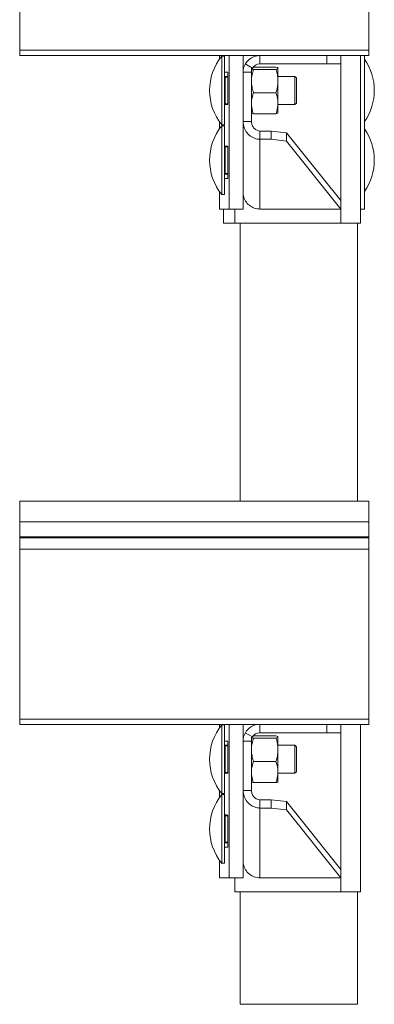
# Model space of a CAD drawing. Header units: millimetres. Extents: x -172 to 1038, y -1779 to -162.
# Tile 54 of 63: x 862 to 989, y -868 to -515. Entities that reach past the tile are written whole.
import ezdxf

# ---------------------------------------------------------------- set-up
doc = ezdxf.new("R2010")
doc.units = ezdxf.units.MM

msp = doc.modelspace()

# ---------------------------------------------------------------- linework, layer by layer
at = {"color": 7, "linetype": 'Continuous', "lineweight": 15}
for p, q in [((861.99, -525.66), (861.99, -494.82)), ((986.99, -525.66), (986.99, -494.82)), ((986.99, -525.66), (861.99, -525.66)), ((861.99, -527.56), (861.99, -525.66)), ((986.99, -527.56), (986.99, -525.66)), ((947.99, -527.56), (861.99, -527.56)), ((933.51, -527.56), (933.51, -528.89)), ((935.37, -527.74), (934.37, -527.74)), ((934.37, -540.06), (934.37, -527.74)), ((935.37, -540.06), (935.37, -527.74)), ((937, -582.56), (937, -527.56)), ((941.99, -533.56), (941.99, -527.56)), ((947.99, -527.56), (947.99, -530.56)), ((947.99, -527.56), (971.99, -527.56)), ((971.99, -530.56), (971.99, -527.56)), ((971.99, -527.56), (976.99, -527.56)), ((986.99, -527.56), (976.99, -527.56)), ((976.99, -527.56), (976.99, -530.56)), ((983.99, -527.56), (983.99, -587.56)), ((985.47, -582.56), (985.47, -527.56)), ((942.79, -530.56), (945.39, -532.06)), ((944.99, -533.56), (944.99, -532.09)), ((945.7, -532.49), (945.31, -532.35)), ((945.7, -531.7), (953.77, -531.7)), ((945.7, -532.49), (953.77, -532.49)), ((947.99, -530.56), (971.99, -530.56)), ((954.49, -532.09), (954.49, -536.68)), ((976.99, -530.56), (971.99, -530.56)), ((936.56, -533.56), (935.37, -533.56)), ((935.37, -535.31), (935.62, -535.31)), ((935.62, -535.31), (935.62, -535.06)), ((935.62, -535.06), (936.56, -535.06)), ((935.62, -535.31), (935.62, -544.81)), ((936.56, -545.06), (936.56, -533.56)), ((944.99, -533.56), (941.99, -533.56)), ((941.99, -551.24), (941.99, -533.56)), ((944.99, -551.24), (944.99, -533.56)), ((960.57, -535.06), (954.49, -535.06)), ((961.07, -535.56), (960.57, -535.06)), ((960.57, -540.06), (960.57, -535.06)), ((961.07, -535.56), (961.07, -540.06)), ((954.49, -536.68), (954.49, -544.65)), ((934.37, -552.39), (934.37, -540.06)), ((935.37, -552.39), (935.37, -540.06)), ((945.7, -540.86), (953.77, -540.86)), ((960.57, -545.06), (960.57, -540.06)), ((961.07, -540.06), (961.07, -544.56)), ((935.62, -544.81), (935.37, -544.81)), ((935.62, -545.06), (935.62, -544.81)), ((936.18, -545.06), (935.62, -545.06)), ((936.18, -545.06), (936.56, -545.06)), ((954.49, -544.65), (954.49, -548.06)), ((954.49, -545.06), (960.57, -545.06)), ((960.57, -545.06), (961.07, -544.56)), ((945.7, -548.43), (953.77, -548.43)), ((933.51, -551.24), (933.51, -553.87)), ((934.37, -552.39), (935.37, -552.39)), ((935.37, -552.72), (934.37, -552.72)), ((934.37, -565.04), (934.37, -552.72)), ((935.37, -565.04), (935.37, -552.72)), ((944.99, -551.24), (941.99, -551.24)), ((941.99, -571.7), (941.99, -551.24)), ((947.99, -554.59), (947.99, -557.56)), ((951.99, -554.59), (947.99, -554.59)), ((951.99, -557.56), (951.99, -554.59)), ((951.99, -554.59), (957.51, -555.24)), ((957.51, -555.24), (957.51, -558.22)), ((976.95, -579.54), (957.51, -555.24)), ((935.37, -560.29), (935.62, -560.29)), ((935.62, -560.29), (935.62, -560.04)), ((935.62, -560.04), (936.18, -560.04)), ((935.62, -560.29), (935.62, -569.79)), ((936.56, -560.06), (936.19, -560.06)), ((936.56, -571.56), (936.56, -560.06)), ((947.99, -582.56), (947.99, -557.56)), ((951.99, -557.56), (947.99, -557.56)), ((957.51, -558.22), (951.99, -557.56)), ((976.99, -582.56), (957.51, -558.22)), ((934.37, -577.37), (934.37, -565.04)), ((935.37, -577.37), (935.37, -565.04)), ((935.62, -569.79), (935.37, -569.79)), ((935.37, -571.56), (936.56, -571.56)), ((935.62, -570.04), (935.62, -569.79)), ((936.56, -570.04), (935.62, -570.04)), ((941.99, -582.56), (941.99, -571.7)), ((933.51, -576.22), (933.51, -582.56)), ((934.37, -577.37), (935.37, -577.37)), ((933.53, -582.56), (933.51, -582.56)), ((933.53, -582.56), (937, -582.56)), ((934.99, -582.56), (934.99, -587.56)), ((941.99, -582.56), (937, -582.56)), ((938.99, -587.56), (938.99, -582.56)), ((947.99, -582.56), (976.99, -582.56)), ((985.47, -582.56), (983.99, -582.56)), ((938.99, -587.56), (934.99, -587.56)), ((976.99, -587.56), (938.99, -587.56)), ((940.99, -587.56), (940.99, -687.24)), ((983.99, -587.56), (976.99, -587.56)), ((982.99, -587.56), (982.99, -687.24)), ((986.99, -687.24), (861.99, -687.24)), ((861.99, -694.7), (861.99, -687.24)), ((986.99, -694.7), (986.99, -687.24)), ((986.99, -694.7), (861.99, -694.7)), ((861.99, -700), (861.99, -694.7)), ((986.99, -700), (986.99, -694.7)), ((986.99, -700), (861.99, -700)), ((861.99, -700.37), (861.99, -700)), ((986.99, -700.37), (861.99, -700.37)), ((861.99, -704.5), (861.99, -700.37)), ((986.99, -700.37), (986.99, -700)), ((986.99, -704.5), (986.99, -700.37)), ((986.99, -704.5), (861.99, -704.5)), ((861.99, -765.34), (861.99, -704.5)), ((986.99, -765.34), (986.99, -704.5)), ((986.99, -765.34), (861.99, -765.34)), ((861.99, -767.24), (861.99, -765.34)), ((986.99, -767.24), (986.99, -765.34)), ((947.99, -767.24), (861.99, -767.24)), ((933.51, -767.24), (933.51, -768.56)), ((935.37, -767.41), (934.37, -767.41)), ((934.37, -779.74), (934.37, -767.41)), ((935.37, -779.74), (935.37, -767.41)), ((937, -822.24), (937, -767.24)), ((941.99, -773.24), (941.99, -767.24)), ((947.99, -767.24), (947.99, -770.24)), ((947.99, -767.24), (971.99, -767.24)), ((971.99, -770.24), (971.99, -767.24)), ((971.99, -767.24), (976.99, -767.24)), ((986.99, -767.24), (976.99, -767.24)), ((976.99, -767.24), (976.99, -770.24)), ((983.99, -767.24), (983.99, -827.24)), ((942.79, -770.24), (945.39, -771.74)), ((944.99, -773.24), (944.99, -771.77)), ((945.7, -772.17), (945.31, -772.02)), ((945.7, -771.37), (953.77, -771.37)), ((945.7, -772.17), (953.77, -772.17)), ((947.99, -770.24), (971.99, -770.24)), ((954.49, -771.77), (954.49, -776.35)), ((976.99, -770.24), (971.99, -770.24)), ((936.56, -773.24), (935.37, -773.24)), ((935.37, -774.99), (935.62, -774.99)), ((935.62, -774.99), (935.62, -774.74)), ((935.62, -774.74), (936.56, -774.74)), ((935.62, -774.99), (935.62, -784.49)), ((936.56, -784.74), (936.56, -773.24)), ((944.99, -773.24), (941.99, -773.24)), ((941.99, -790.92), (941.99, -773.24)), ((944.99, -790.92), (944.99, -773.24)), ((960.57, -774.74), (954.49, -774.74)), ((961.07, -775.24), (960.57, -774.74)), ((960.57, -779.74), (960.57, -774.74)), ((961.07, -775.24), (961.07, -779.74)), ((934.37, -792.06), (934.37, -779.74)), ((935.37, -792.06), (935.37, -779.74)), ((954.49, -776.35), (954.49, -784.32)), ((960.57, -784.74), (960.57, -779.74)), ((961.07, -779.74), (961.07, -784.24)), ((945.7, -780.54), (953.77, -780.54)), ((935.62, -784.49), (935.37, -784.49)), ((935.62, -784.74), (935.62, -784.49)), ((936.18, -784.74), (935.62, -784.74)), ((936.18, -784.74), (936.56, -784.74)), ((954.49, -784.32), (954.49, -787.73)), ((954.49, -784.74), (960.57, -784.74)), ((960.57, -784.74), (961.07, -784.24)), ((945.7, -788.11), (953.77, -788.11)), ((933.51, -790.92), (933.51, -793.54)), ((934.37, -792.06), (935.37, -792.06)), ((935.37, -792.39), (934.37, -792.39)), ((934.37, -804.72), (934.37, -792.39)), ((935.37, -804.72), (935.37, -792.39)), ((944.99, -790.92), (941.99, -790.92)), ((941.99, -811.38), (941.99, -790.92)), ((947.99, -794.26), (947.99, -797.24)), ((951.99, -794.26), (947.99, -794.26)), ((947.99, -822.24), (947.99, -797.24)), ((951.99, -797.24), (947.99, -797.24)), ((951.99, -797.24), (951.99, -794.26)), ((951.99, -794.26), (957.51, -794.91)), ((957.51, -797.89), (951.99, -797.24)), ((957.51, -794.91), (957.51, -797.89)), ((976.95, -819.22), (957.51, -794.91)), ((935.37, -799.97), (935.62, -799.97)), ((935.62, -799.97), (935.62, -799.72)), ((935.62, -799.72), (936.18, -799.72)), ((935.62, -799.97), (935.62, -809.47)), ((936.56, -799.74), (936.19, -799.74)), ((936.56, -811.24), (936.56, -799.74)), ((976.99, -822.24), (957.51, -797.89)), ((934.37, -817.04), (934.37, -804.72)), ((935.37, -817.04), (935.37, -804.72)), ((935.62, -809.47), (935.37, -809.47)), ((935.37, -811.24), (936.56, -811.24)), ((935.62, -809.72), (935.62, -809.47)), ((936.56, -809.72), (935.62, -809.72)), ((941.99, -822.24), (941.99, -811.38)), ((933.51, -815.89), (933.51, -822.24)), ((934.37, -817.04), (935.37, -817.04)), ((933.53, -822.24), (933.51, -822.24)), ((933.53, -822.24), (937, -822.24)), ((941.99, -822.24), (937, -822.24)), ((938.99, -827.24), (938.99, -822.24)), ((947.99, -822.24), (976.99, -822.24)), ((976.99, -827.24), (938.99, -827.24)), ((940.99, -827.24), (940.99, -867.56)), ((983.99, -827.24), (976.99, -827.24)), ((982.99, -827.24), (982.99, -867.56)), ((940.99, -867.56), (982.99, -867.56))]:
    msp.add_line(p, q, dxfattribs=at)
at = {"color": 8, "linetype": 'Continuous', "lineweight": 15}
for p, q in [((933.53, -527.56), (933.53, -528.86)), ((976.99, -530.56), (976.99, -587.56)), ((936.56, -535.31), (935.62, -535.31)), ((935.62, -544.81), (936.56, -544.81)), ((933.53, -551.27), (933.53, -553.84)), ((936.56, -560.29), (935.62, -560.29)), ((935.62, -569.79), (936.56, -569.79)), ((933.53, -576.24), (933.53, -582.56)), ((933.53, -767.24), (933.53, -768.54)), ((976.99, -770.24), (976.99, -827.24)), ((936.56, -774.99), (935.62, -774.99)), ((935.62, -784.49), (936.56, -784.49)), ((933.53, -790.94), (933.53, -793.52)), ((936.56, -799.97), (935.62, -799.97)), ((935.62, -809.47), (936.56, -809.47)), ((933.53, -815.92), (933.53, -822.24))]:
    msp.add_line(p, q, dxfattribs=at)
at = {"color": 7, "linetype": 'Continuous', "lineweight": 15}
for centre, radius, start, end in [((949.52, -540.06), 19.53, 140.8721, 219.1279), ((947.99, -533.56), 6, 90, 150), ((969.45, -540.06), 19.53, 325.0941, 34.9059), ((947.99, -533.56), 6, 150, 180), ((947.99, -533.56), 3, 150, 180), ((947.99, -533.56), 3, 90, 150), ((935.62, -534.81), 0.25, 180, 270), ((935.62, -545.31), 0.25, 90, 180), ((949.52, -565.04), 19.53, 140.8721, 219.1279), ((969.45, -565.04), 19.53, 325.0941, 34.9059), ((935.62, -559.79), 0.25, 180, 270), ((935.62, -570.29), 0.25, 90, 180), ((949.52, -779.74), 19.53, 140.8721, 219.1279), ((947.99, -773.24), 6, 90, 150), ((947.99, -773.24), 6, 150, 180), ((947.99, -773.24), 3, 150, 180), ((947.99, -773.24), 3, 90, 150), ((935.62, -774.49), 0.25, 180, 270), ((935.62, -784.99), 0.25, 90, 180), ((949.52, -804.72), 19.53, 140.8721, 219.1279), ((935.62, -799.47), 0.25, 180, 270), ((935.62, -809.97), 0.25, 90, 180)]:
    msp.add_arc(centre, radius, start, end, dxfattribs=at)
for points, knots in [([(944.99, -536.68), (944.99, -536.58), (944.99, -535.83), (945.15, -534.41), (945.52, -533.14), (945.7, -532.49)], [0, 0, 0, 0, 0.070085, 0.530782, 1, 1, 1, 1]), ([(954.49, -532.09), (954.49, -532.08), (954.48, -532.01), (954.32, -531.88), (953.96, -531.76), (953.77, -531.7)], [0, 0, 0, 0, 0.070086, 0.530783, 1, 1, 1, 1]), ([(953.77, -532.49), (953.97, -532.43), (954.38, -532.3), (954.45, -532.16), (954.49, -532.09)], [0, 0, 0, 0, 0.495457, 1, 1, 1, 1]), ([(954.49, -536.68), (954.49, -536.58), (954.48, -535.83), (954.32, -534.41), (953.96, -533.14), (953.77, -532.49)], [0, 0, 0, 0, 0.070085, 0.530782, 1, 1, 1, 1]), ([(945.7, -540.86), (945.5, -540.18), (945.1, -538.81), (945.02, -537.39), (944.99, -536.68)], [0, 0, 0, 0, 0.495458, 1, 1, 1, 1]), ([(953.77, -540.86), (953.97, -540.18), (954.38, -538.81), (954.45, -537.39), (954.49, -536.68)], [0, 0, 0, 0, 0.495458, 1, 1, 1, 1]), ([(944.99, -544.65), (945, -544.3), (945.04, -543.02), (945.42, -541.77), (945.7, -540.86)], [0, 0, 0, 0, 0.268634, 1, 1, 1, 1]), ([(954.49, -544.65), (954.48, -544.3), (954.44, -543.02), (954.05, -541.77), (953.77, -540.86)], [0, 0, 0, 0, 0.2686337, 1, 1, 1, 1]), ([(945.7, -548.43), (945.59, -548.11), (945.17, -546.88), (945.07, -545.6), (944.99, -544.65)], [0, 0, 0, 0, 0.257551, 1, 1, 1, 1]), ([(953.77, -548.43), (953.88, -548.11), (954.3, -546.88), (954.41, -545.6), (954.49, -544.65)], [0, 0, 0, 0, 0.257551, 1, 1, 1, 1]), ([(944.99, -548.03), (944.99, -548.04), (944.99, -548.12), (945.15, -548.25), (945.52, -548.37), (945.7, -548.43)], [0, 0, 0, 0, 0.070086, 0.530782, 1, 1, 1, 1]), ([(954.49, -548.03), (954.49, -548.04), (954.48, -548.12), (954.32, -548.25), (953.96, -548.37), (953.77, -548.43)], [0, 0, 0, 0, 0.070086, 0.530782, 1, 1, 1, 1]), ([(941.99, -551.24), (942.06, -551.98), (942.21, -553.44), (943.35, -555.37), (945.01, -556.81), (946.68, -557.45), (947.68, -557.54), (947.99, -557.56)], [0, 0, 0, 0, 0.225846, 0.451735, 0.677623, 0.903511, 1, 1, 1, 1]), ([(944.99, -551.24), (945.04, -551.7), (945.14, -552.59), (945.92, -553.69), (946.91, -554.4), (947.65, -554.53), (947.99, -554.59)], [0, 0, 0, 0, 0.272233, 0.528973, 0.785664, 1, 1, 1, 1]), ([(947.99, -582.56), (947.31, -582.49), (945.96, -582.35), (944.16, -581.3), (942.8, -579.76), (942.09, -578.07), (942.01, -576.96), (941.99, -576.52)], [0, 0, 0, 0, 0.215311, 0.430623, 0.645936, 0.861249, 1, 1, 1, 1]), ([(944.99, -776.35), (944.99, -776.25), (944.99, -775.5), (945.15, -774.09), (945.52, -772.81), (945.7, -772.17)], [0, 0, 0, 0, 0.070085, 0.53078, 1, 1, 1, 1]), ([(954.49, -771.77), (954.49, -771.76), (954.48, -771.69), (954.32, -771.55), (953.96, -771.43), (953.77, -771.37)], [0, 0, 0, 0, 0.070086, 0.530783, 1, 1, 1, 1]), ([(953.77, -772.17), (953.97, -772.1), (954.38, -771.97), (954.45, -771.84), (954.49, -771.77)], [0, 0, 0, 0, 0.4954568, 1, 1, 1, 1]), ([(954.49, -776.35), (954.49, -776.25), (954.48, -775.5), (954.32, -774.09), (953.96, -772.81), (953.77, -772.17)], [0, 0, 0, 0, 0.070085, 0.530779, 1, 1, 1, 1]), ([(945.7, -780.54), (945.5, -779.86), (945.1, -778.48), (945.02, -777.07), (944.99, -776.35)], [0, 0, 0, 0, 0.495461, 1, 1, 1, 1]), ([(953.77, -780.54), (953.97, -779.86), (954.38, -778.48), (954.45, -777.07), (954.49, -776.35)], [0, 0, 0, 0, 0.495461, 1, 1, 1, 1]), ([(944.99, -784.32), (945, -783.98), (945.04, -782.7), (945.42, -781.45), (945.7, -780.54)], [0, 0, 0, 0, 0.268634, 1, 1, 1, 1]), ([(954.49, -784.32), (954.48, -783.98), (954.44, -782.7), (954.05, -781.45), (953.77, -780.54)], [0, 0, 0, 0, 0.268634, 1, 1, 1, 1]), ([(945.7, -788.11), (945.59, -787.79), (945.17, -786.56), (945.07, -785.27), (944.99, -784.32)], [0, 0, 0, 0, 0.257548, 1, 1, 1, 1]), ([(953.77, -788.11), (953.88, -787.79), (954.3, -786.56), (954.41, -785.27), (954.49, -784.32)], [0, 0, 0, 0, 0.257548, 1, 1, 1, 1]), ([(944.99, -787.71), (944.99, -787.72), (944.99, -787.79), (945.15, -787.93), (945.52, -788.05), (945.7, -788.11)], [0, 0, 0, 0, 0.070086, 0.530782, 1, 1, 1, 1]), ([(954.49, -787.71), (954.49, -787.72), (954.48, -787.79), (954.32, -787.93), (953.96, -788.05), (953.77, -788.11)], [0, 0, 0, 0, 0.070086, 0.530782, 1, 1, 1, 1]), ([(941.99, -790.92), (942.06, -791.65), (942.21, -793.11), (943.35, -795.05), (945.01, -796.48), (946.68, -797.13), (947.68, -797.21), (947.99, -797.24)], [0, 0, 0, 0, 0.225846, 0.451733, 0.677622, 0.903511, 1, 1, 1, 1]), ([(944.99, -790.92), (945.04, -791.38), (945.14, -792.27), (945.92, -793.37), (946.91, -794.07), (947.65, -794.2), (947.99, -794.26)], [0, 0, 0, 0, 0.272234, 0.528971, 0.785663, 1, 1, 1, 1]), ([(947.99, -822.24), (947.31, -822.17), (945.96, -822.02), (944.16, -820.97), (942.8, -819.43), (942.09, -817.74), (942.01, -816.63), (941.99, -816.2)], [0, 0, 0, 0, 0.215311, 0.430622, 0.645936, 0.861247, 1, 1, 1, 1])]:
    msp.add_open_spline(points, degree=3, knots=knots, dxfattribs=at)

doc.saveas('drawing.dxf')
